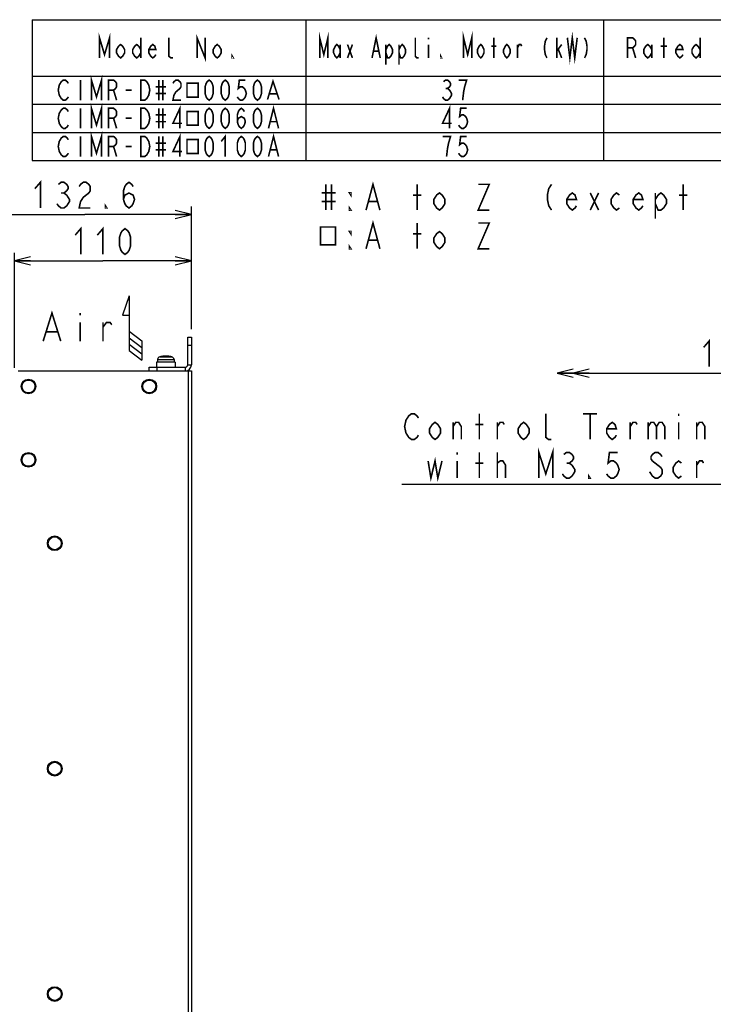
# Model space of a CAD drawing. Extents: x 26 to 410, y 32 to 287.
# Tile 39 of 47: x 167 to 253, y 165 to 287. Entities that reach past the tile are written whole.
import ezdxf

# ---------------------------------------------------------------- set-up
doc = ezdxf.new("R2010")
doc.units = 0
doc.header["$LTSCALE"] = 23.1
doc.layers.get('0').update_dxf_attribs({"linetype": 'CONTINUOUS'})
for name, color, linetype in [('ALL_AXIS', 7, 'CONTINUOUS'), ('ALL_CURVE', 7, 'CONTINUOUS'), ('ALL_DIM', 7, 'CONTINUOUS'), ('ALL_FEATURES', 7, 'CONTINUOUS'), ('ALL_NOTE', 7, 'CONTINUOUS')]:
    doc.layers.add(name, color=color, linetype=linetype)
doc.dimstyles.get("Standard").update_dxf_attribs({"dimtxt": 2.5, "dimasz": 2.5, "dimexe": 1.25, "dimexo": 0.625, "dimtad": 1, "dimcen": 2.5, "dimazin": 3, "dimtfac": 1, "dimtmove": 0, "dimatfit": 3})

# ---------------------------------------------------------------- blocks, each defined once
blk = doc.blocks.new('_OPEN')
at = {"color": 0, "linetype": 'BYBLOCK'}
for p, q in [((0, 0), (-1, 0.25)), ((-1, -0.25), (0, 0)), ((-1, 0), (0, 0))]:
    blk.add_line(p, q, dxfattribs=at)
blk = doc.blocks.new('*D31')
at = {"layer": 'ALL_DIM', "color": 2, "linetype": 'CONTINUOUS'}
for p, q in [((165.84, 243.56), (165.84, 257.86)), ((187.84, 248.38), (187.84, 257.86)), ((165.84, 256.86), (176.84, 256.86)), ((187.84, 256.86), (176.84, 256.86))]:
    blk.add_line(p, q, dxfattribs=at)
at = {"layer": 'ALL_DIM', "color": 2, "linetype": 'CONTINUOUS', "xscale": 2, "yscale": 2, "zscale": 2, "rotation": 180}
blk.add_blockref('_OPEN', (165.84, 256.86), dxfattribs=at)
at = {"layer": 'ALL_DIM', "color": 2, "linetype": 'CONTINUOUS', "xscale": 2, "yscale": 2, "zscale": 2}
blk.add_blockref('_OPEN', (187.84, 256.86), dxfattribs=at)
blk = doc.blocks.new('*D32')
at = {"layer": 'ALL_DIM', "color": 2, "linetype": 'CONTINUOUS'}
for p, q in [((161.32, 251.4), (161.32, 263.63)), ((187.84, 248.38), (187.84, 263.63)), ((161.32, 262.63), (174.58, 262.63)), ((187.84, 262.63), (174.58, 262.63))]:
    blk.add_line(p, q, dxfattribs=at)
at = {"layer": 'ALL_DIM', "color": 2, "linetype": 'CONTINUOUS', "xscale": 2, "yscale": 2, "zscale": 2, "rotation": 180}
blk.add_blockref('_OPEN', (161.32, 262.63), dxfattribs=at)
at = {"layer": 'ALL_DIM', "color": 2, "linetype": 'CONTINUOUS', "xscale": 2, "yscale": 2, "zscale": 2}
blk.add_blockref('_OPEN', (187.84, 262.63), dxfattribs=at)
blk = doc.blocks.new('DOUBLE_OPEN')
at = {"color": 0, "linetype": 'BYBLOCK'}
for p, q in [((-1, 0), (-2, 0.25)), ((-2, -0.25), (-1, 0)), ((-2, 0), (-1, 0)), ((0, 0), (-1, 0.25)), ((-1, -0.25), (0, 0)), ((-1, 0), (0, 0))]:
    blk.add_line(p, q, dxfattribs=at)
blk = doc.blocks.new('*D46')
at = {"layer": 'ALL_DIM', "color": 2, "linetype": 'CONTINUOUS'}
for p, q in [((279.9, 205.93), (279.9, 243.92)), ((233.29, 242.92), (256.59, 242.92)), ((279.9, 242.92), (256.59, 242.92))]:
    blk.add_line(p, q, dxfattribs=at)
at = {"layer": 'ALL_DIM', "color": 2, "linetype": 'CONTINUOUS', "xscale": 2, "yscale": 2, "zscale": 2, "rotation": 180}
blk.add_blockref('DOUBLE_OPEN', (233.29, 242.92), dxfattribs=at)
at = {"layer": 'ALL_DIM', "color": 2, "linetype": 'CONTINUOUS', "xscale": 2, "yscale": 2, "zscale": 2}
blk.add_blockref('_OPEN', (279.9, 242.92), dxfattribs=at)
blk = doc.blocks.new('ARROW_AIR_BL0', base_point=(180.5, 248.52))
at = {"color": 7, "linetype": 'CONTINUOUS'}
for p, q in [((180.1, 252.52), (179.3, 250.12)), ((180.1, 252.52), (180.1, 245.72)), ((179.3, 250.12), (180.1, 250.12)), ((180.1, 248.12), (181.7, 246.92)), ((180.1, 247.32), (181.7, 246.12)), ((180.1, 246.52), (181.7, 245.32)), ((181.7, 246.92), (181.7, 244.52)), ((180.1, 245.72), (181.7, 244.52))]:
    blk.add_line(p, q, dxfattribs=at)

msp = doc.modelspace()

# ---------------------------------------------------------------- linework, layer by layer
at = {"color": 2, "linetype": 'CONTINUOUS'}
for p, q in [((168.047, 286.823), (410.047, 286.823)), ((168.047, 286.823), (168.047, 269.323)), ((202.047, 286.823), (202.047, 269.323)), ((239.047, 286.823), (239.047, 269.323)), ((168.047, 279.823), (410.047, 279.823)), ((168.047, 276.323), (410.047, 276.323)), ((168.047, 272.823), (410.047, 272.823)), ((168.047, 269.323), (410.047, 269.323))]:
    msp.add_line(p, q, dxfattribs=at)
at = {"layer": 'ALL_AXIS', "color": 9, "linetype": 'CONTINUOUS'}
for p, q in [((183.921, 244.941), (185.404, 244.941)), ((183.643, 244.608), (185.682, 244.608))]:
    msp.add_line(p, q, dxfattribs=at)
at = {"layer": 'ALL_AXIS', "color": 7, "linetype": 'CONTINUOUS'}
for p, q in [((183.513, 244.261), (183.513, 243.641)), ((185.813, 244.261), (183.513, 244.261)), ((183.643, 244.608), (183.613, 244.261)), ((185.682, 244.608), (185.713, 244.261)), ((185.813, 244.261), (185.813, 243.641))]:
    msp.add_line(p, q, dxfattribs=at)
for centre in [(167.603, 241.261), (182.603, 241.261), (167.603, 232.141), (170.863, 221.781), (170.863, 193.781), (170.863, 165.781)]:
    msp.add_circle(centre, 0.8, dxfattribs=at)
for centre, radius, start, end in [((184.021, 244.574), 0.38, 105.36249, 175), ((184.663, 242.241), 2.8, 74.63751, 105.36249), ((185.304, 244.574), 0.38, 5, 74.63751)]:
    msp.add_arc(centre, radius, start, end, dxfattribs=at)
at = {"layer": 'ALL_CURVE', "color": 40, "linetype": 'CONTINUOUS'}
msp.add_line((184.663, 245.041), (184.663, 244.969), dxfattribs=at)
msp.add_arc((184.663, 242.241), 2.8, 76.99712, 103.00288, dxfattribs=at)
at = {"layer": 'ALL_DIM', "color": 2, "linetype": 'CONTINUOUS', "const_width": 0.2}
for points in [[(168.391, 265.828), (169.079, 266.628), (169.079, 263.428)], [(171.315, 266.362), (171.659, 266.628), (172.003, 266.628), (172.347, 266.362), (172.519, 266.095), (172.519, 265.828), (172.347, 265.562), (172.003, 265.295), (172.347, 265.028), (172.519, 264.762), (172.691, 264.495), (172.691, 264.228), (172.347, 263.695)], [(173.895, 266.095), (174.067, 266.362), (174.411, 266.628), (174.755, 266.628), (175.099, 266.362), (175.271, 266.095), (175.271, 265.562), (175.099, 265.295), (174.755, 265.028), (174.411, 264.762), (174.067, 264.228), (173.895, 263.428), (175.271, 263.428)], [(179.399, 264.495), (179.571, 265.028), (180.087, 265.295), (180.603, 265.028), (180.775, 264.495), (180.603, 263.962), (180.431, 263.695), (180.087, 263.428), (179.743, 263.695), (179.571, 263.962), (179.399, 264.495), (179.399, 265.562), (179.571, 266.095), (179.743, 266.362), (180.087, 266.628), (180.431, 266.362), (180.603, 266.095)], [(171.659, 265.295), (172.003, 265.295)], [(172.347, 263.695), (172.003, 263.428), (171.659, 263.428), (171.315, 263.695), (171.143, 263.962)], [(177.335, 263.428), (177.163, 263.428), (177.163, 263.695), (177.335, 263.428)], [(173.403, 260.063), (174.091, 260.863), (174.091, 257.663)], [(176.155, 260.063), (176.843, 260.863), (176.843, 257.663)], [(179.595, 257.663), (179.251, 257.93), (179.079, 258.196), (178.907, 258.73), (178.907, 259.796), (179.079, 260.33), (179.251, 260.596), (179.595, 260.863), (179.939, 260.596), (180.111, 260.33), (180.283, 259.796), (180.283, 258.73), (180.111, 258.196), (179.939, 257.93), (179.595, 257.663)], [(251.499, 246.117), (252.187, 246.917), (252.187, 243.717)]]:
    msp.add_lwpolyline(points, dxfattribs=at)
at = {"layer": 'ALL_FEATURES', "color": 7, "linetype": 'CONTINUOUS'}
for p, q in [((187.383, 243.941), (187.383, 247.381)), ((187.383, 247.381), (187.843, 247.381)), ((182.583, 243.181), (182.583, 243.641)), ((182.583, 243.641), (187.083, 243.641))]:
    msp.add_line(p, q, dxfattribs=at)
at = {"layer": 'ALL_FEATURES', "color": 3, "linetype": 'CONTINUOUS'}
for p, q in [((187.843, 247.381), (187.843, 243.941)), ((166.323, 243.181), (187.843, 243.181)), ((187.843, 243.181), (187.843, 141.581))]:
    msp.add_line(p, q, dxfattribs=at)
at = {"layer": 'ALL_FEATURES', "color": 9, "linetype": 'CONTINUOUS'}
for p, q in [((187.383, 246.381), (187.843, 246.381)), ((183.583, 243.181), (183.583, 243.641)), ((187.083, 243.641), (187.083, 243.181)), ((187.383, 243.941), (187.843, 243.941)), ((187.423, 243.181), (187.423, 141.581))]:
    msp.add_line(p, q, dxfattribs=at)
at = {"layer": 'ALL_FEATURES', "color": 3, "linetype": 'CONTINUOUS'}
for centre in [(167.603, 241.261), (182.603, 241.261), (167.603, 232.141), (170.863, 221.781), (170.863, 193.781), (170.863, 165.781)]:
    msp.add_circle(centre, 0.915, dxfattribs=at)
msp.add_arc((187.083, 243.941), 0.76, 270, 360, dxfattribs=at)
at = {"layer": 'ALL_FEATURES', "color": 7, "linetype": 'CONTINUOUS'}
msp.add_arc((187.083, 243.941), 0.3, 270, 360, dxfattribs=at)
at = {"layer": 'ALL_NOTE', "color": 2, "linetype": 'CONTINUOUS'}
msp.add_line((260.774, 229.073), (213.99, 229.073), dxfattribs=at)
at = {"layer": 'ALL_NOTE', "color": 2, "linetype": 'CONTINUOUS', "const_width": 0.2}
for points in [[(176.422, 282.073), (176.422, 284.573), (177.047, 282.49), (177.672, 284.573), (177.672, 282.073)], [(188.547, 282.073), (188.547, 284.573), (189.547, 282.073), (189.547, 284.573)], [(203.789, 282.073), (203.789, 284.573), (204.297, 282.49), (204.805, 284.573), (204.805, 282.073)], [(210.289, 282.073), (210.797, 284.573), (211.305, 282.073)], [(221.664, 282.073), (221.664, 284.573), (222.172, 282.49), (222.68, 284.573), (222.68, 282.073)], [(234.562, 284.573), (234.867, 282.073), (235.172, 284.573), (235.476, 282.073), (235.781, 284.573)], [(179.547, 282.698), (179.297, 282.282), (179.047, 282.073), (178.797, 282.282), (178.547, 282.698), (178.547, 283.115), (178.797, 283.532), (179.047, 283.74), (179.297, 283.532), (179.547, 283.115), (179.547, 282.698)], [(181.547, 282.698), (181.297, 282.282), (181.047, 282.073), (180.797, 282.282), (180.547, 282.698), (180.547, 283.115), (180.797, 283.532), (181.047, 283.74), (181.297, 283.532), (181.547, 283.115)], [(181.547, 284.573), (181.547, 282.073)], [(183.422, 282.49), (183.297, 282.282), (183.047, 282.073), (182.797, 282.282), (182.547, 282.698), (182.547, 283.115), (182.797, 283.532), (183.047, 283.74), (183.297, 283.532), (183.422, 283.115), (182.547, 283.115)], [(185.547, 282.073), (185.297, 282.073), (185.047, 282.282), (185.047, 284.573)], [(191.547, 282.698), (191.297, 282.282), (191.047, 282.073), (190.797, 282.282), (190.547, 282.698), (190.547, 283.115), (190.797, 283.532), (191.047, 283.74), (191.297, 283.532), (191.547, 283.115), (191.547, 282.698)], [(206.328, 282.698), (206.125, 282.282), (205.922, 282.073), (205.719, 282.282), (205.516, 282.698), (205.516, 283.115), (205.719, 283.532), (205.922, 283.74), (206.125, 283.532), (206.328, 283.115)], [(206.328, 283.74), (206.328, 282.073)], [(207.242, 283.74), (207.851, 282.073)], [(207.242, 282.073), (207.851, 283.74)], [(212.016, 283.115), (212.219, 283.532), (212.422, 283.74), (212.625, 283.532), (212.828, 283.115), (212.828, 282.698), (212.625, 282.282), (212.422, 282.073), (212.219, 282.073), (212.016, 282.698)], [(212.016, 283.74), (212.016, 281.24)], [(213.641, 283.115), (213.844, 283.532), (214.047, 283.74), (214.25, 283.532), (214.453, 283.115), (214.453, 282.698), (214.25, 282.282), (214.047, 282.073), (213.844, 282.073), (213.641, 282.698)], [(213.641, 283.74), (213.641, 281.24)], [(216.078, 282.073), (215.875, 282.073), (215.672, 282.282), (215.672, 284.573)], [(217.297, 284.573), (217.297, 284.365)], [(217.297, 283.74), (217.297, 282.073)], [(224.203, 282.698), (224, 282.282), (223.797, 282.073), (223.594, 282.282), (223.391, 282.698), (223.391, 283.115), (223.594, 283.532), (223.797, 283.74), (224, 283.532), (224.203, 283.115), (224.203, 282.698)], [(225.422, 282.073), (225.422, 284.573)], [(227.453, 282.698), (227.25, 282.282), (227.047, 282.073), (226.844, 282.282), (226.641, 282.698), (226.641, 283.115), (226.844, 283.532), (227.047, 283.74), (227.25, 283.532), (227.453, 283.115), (227.453, 282.698)], [(228.367, 282.073), (228.367, 283.74)], [(228.367, 283.323), (228.57, 283.74), (228.773, 283.74), (228.875, 283.532)], [(232.023, 284.573), (231.82, 284.157), (231.719, 283.532), (231.719, 283.115), (231.82, 282.49), (232.023, 282.073)], [(233.242, 282.073), (233.242, 284.573)], [(233.242, 282.907), (233.852, 283.74)], [(236.695, 284.573), (236.898, 284.157), (237, 283.532), (237, 283.115), (236.898, 282.49), (236.695, 282.073)], [(242.047, 282.073), (242.047, 284.573), (242.672, 284.573), (242.922, 284.365), (243.047, 284.157), (243.047, 283.74), (242.922, 283.532), (242.672, 283.323), (242.047, 283.323)], [(245.047, 282.698), (244.797, 282.282), (244.547, 282.073), (244.297, 282.282), (244.047, 282.698), (244.047, 283.115), (244.297, 283.532), (244.547, 283.74), (244.797, 283.532), (245.047, 283.115)], [(245.047, 283.74), (245.047, 282.073)], [(246.547, 282.073), (246.547, 284.573)], [(248.922, 282.49), (248.797, 282.282), (248.547, 282.073), (248.297, 282.282), (248.047, 282.698), (248.047, 283.115), (248.297, 283.532), (248.547, 283.74), (248.797, 283.532), (248.922, 283.115), (248.047, 283.115)], [(251.047, 282.698), (250.797, 282.282), (250.547, 282.073), (250.297, 282.282), (250.047, 282.698), (250.047, 283.115), (250.297, 283.532), (250.547, 283.74), (250.797, 283.532), (251.047, 283.115)], [(251.047, 284.573), (251.047, 282.073)], [(193.047, 282.073), (192.922, 282.073), (192.922, 282.282), (193.047, 282.073)], [(210.492, 282.907), (211.102, 282.907)], [(218.922, 282.073), (218.82, 282.073), (218.82, 282.282), (218.922, 282.073)], [(225.117, 283.532), (225.726, 283.532)], [(233.445, 283.115), (233.852, 282.073)], [(242.672, 283.323), (243.047, 282.073)], [(246.172, 283.532), (246.922, 283.532)], [(172.547, 277.24), (172.422, 277.032), (172.172, 276.823), (171.922, 276.823), (171.672, 277.032), (171.547, 277.24), (171.422, 277.448), (171.297, 278.073), (171.422, 278.698), (171.547, 278.907), (171.672, 279.115), (171.922, 279.323), (172.172, 279.323), (172.422, 279.115), (172.547, 278.907)], [(174.047, 279.323), (174.047, 276.823)], [(175.422, 276.823), (175.422, 279.323), (176.047, 277.24), (176.672, 279.323), (176.672, 276.823)], [(177.547, 276.823), (177.547, 279.323), (178.172, 279.323), (178.422, 279.115), (178.547, 278.907), (178.547, 278.49), (178.422, 278.282), (178.172, 278.073), (177.547, 278.073)], [(181.547, 279.323), (182.047, 279.323), (182.297, 279.115), (182.422, 278.907), (182.547, 278.698), (182.672, 278.073), (182.547, 277.448), (182.422, 277.24), (182.297, 277.032), (182.047, 276.823), (181.547, 276.823), (181.547, 279.323)], [(183.797, 279.323), (183.797, 276.823)], [(184.297, 279.323), (184.297, 276.823)], [(185.547, 278.907), (185.672, 279.115), (185.922, 279.323), (186.172, 279.323), (186.422, 279.115), (186.547, 278.907), (186.547, 278.49), (186.422, 278.282), (186.172, 278.073), (185.922, 277.865), (185.672, 277.448), (185.547, 276.823), (186.547, 276.823)], [(187.297, 278.933), (187.297, 277.214), (188.672, 277.214), (188.672, 278.933), (187.297, 278.933)], [(190.047, 276.823), (189.797, 277.032), (189.672, 277.24), (189.547, 277.657), (189.547, 278.49), (189.672, 278.907), (189.797, 279.115), (190.047, 279.323), (190.297, 279.115), (190.422, 278.907), (190.547, 278.49), (190.547, 277.657), (190.422, 277.24), (190.297, 277.032), (190.047, 276.823)], [(192.047, 276.823), (191.797, 277.032), (191.672, 277.24), (191.547, 277.657), (191.547, 278.49), (191.672, 278.907), (191.797, 279.115), (192.047, 279.323), (192.297, 279.115), (192.422, 278.907), (192.547, 278.49), (192.547, 277.657), (192.422, 277.24), (192.297, 277.032), (192.047, 276.823)], [(194.547, 279.323), (193.797, 279.323), (193.672, 278.282), (193.922, 278.49), (194.172, 278.49), (194.422, 278.282), (194.547, 278.073), (194.672, 277.657), (194.547, 277.24), (194.422, 277.032), (194.172, 276.823), (193.922, 276.823), (193.672, 277.032), (193.547, 277.24)], [(196.047, 276.823), (195.797, 277.032), (195.672, 277.24), (195.547, 277.657), (195.547, 278.49), (195.672, 278.907), (195.797, 279.115), (196.047, 279.323), (196.297, 279.115), (196.422, 278.907), (196.547, 278.49), (196.547, 277.657), (196.422, 277.24), (196.297, 277.032), (196.047, 276.823)], [(197.297, 276.902), (197.984, 279.167), (198.734, 276.902)], [(219.172, 279.115), (219.422, 279.323), (219.672, 279.323), (219.922, 279.115), (220.047, 278.907), (220.047, 278.698), (219.922, 278.49), (219.672, 278.282), (219.922, 278.073), (220.047, 277.865), (220.172, 277.657), (220.172, 277.448), (220.047, 277.24), (219.922, 277.032), (219.672, 276.823), (219.422, 276.823), (219.172, 277.032), (219.047, 277.24)], [(221.547, 276.823), (221.672, 277.865), (221.797, 278.49), (221.922, 278.907), (222.047, 279.323), (221.047, 279.323)], [(178.172, 278.073), (178.547, 276.823)], [(179.672, 278.073), (180.422, 278.073)], [(183.422, 278.49), (184.672, 278.49)], [(183.422, 277.657), (184.672, 277.657)], [(197.547, 277.605), (198.484, 277.605)], [(219.422, 278.282), (219.672, 278.282)], [(175.422, 273.323), (175.422, 275.823), (176.047, 273.74), (176.672, 275.823), (176.672, 273.323)], [(172.547, 273.74), (172.422, 273.532), (172.172, 273.323), (171.922, 273.323), (171.672, 273.532), (171.547, 273.74), (171.422, 273.948), (171.297, 274.573), (171.422, 275.198), (171.547, 275.407), (171.672, 275.615), (171.922, 275.823), (172.172, 275.823), (172.422, 275.615), (172.547, 275.407)], [(174.047, 275.823), (174.047, 273.323)], [(177.547, 273.323), (177.547, 275.823), (178.172, 275.823), (178.422, 275.615), (178.547, 275.407), (178.547, 274.99), (178.422, 274.782), (178.172, 274.573), (177.547, 274.573)], [(181.547, 275.823), (182.047, 275.823), (182.297, 275.615), (182.422, 275.407), (182.547, 275.198), (182.672, 274.573), (182.547, 273.948), (182.422, 273.74), (182.297, 273.532), (182.047, 273.323), (181.547, 273.323), (181.547, 275.823)], [(183.797, 275.823), (183.797, 273.323)], [(184.297, 275.823), (184.297, 273.323)], [(186.422, 273.323), (186.422, 275.823), (185.547, 273.948), (186.672, 273.948)], [(187.297, 275.433), (187.297, 273.714), (188.672, 273.714), (188.672, 275.433), (187.297, 275.433)], [(190.047, 273.323), (189.797, 273.532), (189.672, 273.74), (189.547, 274.157), (189.547, 274.99), (189.672, 275.407), (189.797, 275.615), (190.047, 275.823), (190.297, 275.615), (190.422, 275.407), (190.547, 274.99), (190.547, 274.157), (190.422, 273.74), (190.297, 273.532), (190.047, 273.323)], [(192.047, 273.323), (191.797, 273.532), (191.672, 273.74), (191.547, 274.157), (191.547, 274.99), (191.672, 275.407), (191.797, 275.615), (192.047, 275.823), (192.297, 275.615), (192.422, 275.407), (192.547, 274.99), (192.547, 274.157), (192.422, 273.74), (192.297, 273.532), (192.047, 273.323)], [(193.547, 274.157), (193.672, 274.573), (194.047, 274.782), (194.422, 274.573), (194.547, 274.157), (194.422, 273.74), (194.297, 273.532), (194.047, 273.323), (193.797, 273.532), (193.672, 273.74), (193.547, 274.157), (193.547, 274.99), (193.672, 275.407), (193.797, 275.615), (194.047, 275.823), (194.297, 275.615), (194.422, 275.407)], [(196.047, 273.323), (195.797, 273.532), (195.672, 273.74), (195.547, 274.157), (195.547, 274.99), (195.672, 275.407), (195.797, 275.615), (196.047, 275.823), (196.297, 275.615), (196.422, 275.407), (196.547, 274.99), (196.547, 274.157), (196.422, 273.74), (196.297, 273.532), (196.047, 273.323)], [(197.422, 273.323), (198.047, 275.823), (198.672, 273.323)], [(219.922, 273.323), (219.922, 275.823), (219.047, 273.948), (220.172, 273.948)], [(222.047, 275.823), (221.297, 275.823), (221.172, 274.782), (221.422, 274.99), (221.672, 274.99), (221.922, 274.782), (222.047, 274.573), (222.172, 274.157), (222.047, 273.74), (221.922, 273.532), (221.672, 273.323), (221.422, 273.323), (221.172, 273.532), (221.047, 273.74)], [(178.172, 274.573), (178.547, 273.323)], [(179.672, 274.573), (180.422, 274.573)], [(183.422, 274.99), (184.672, 274.99)], [(183.422, 274.157), (184.672, 274.157)], [(197.672, 274.157), (198.422, 274.157)], [(175.422, 269.823), (175.422, 272.323), (176.047, 270.24), (176.672, 272.323), (176.672, 269.823)], [(186.422, 269.823), (186.422, 272.323), (185.547, 270.448), (186.672, 270.448)], [(172.547, 270.24), (172.422, 270.032), (172.172, 269.823), (171.922, 269.823), (171.672, 270.032), (171.547, 270.24), (171.422, 270.448), (171.297, 271.073), (171.422, 271.698), (171.547, 271.907), (171.672, 272.115), (171.922, 272.323), (172.172, 272.323), (172.422, 272.115), (172.547, 271.907)], [(174.047, 272.323), (174.047, 269.823)], [(177.547, 269.823), (177.547, 272.323), (178.172, 272.323), (178.422, 272.115), (178.547, 271.907), (178.547, 271.49), (178.422, 271.282), (178.172, 271.073), (177.547, 271.073)], [(181.547, 272.323), (182.047, 272.323), (182.297, 272.115), (182.422, 271.907), (182.547, 271.698), (182.672, 271.073), (182.547, 270.448), (182.422, 270.24), (182.297, 270.032), (182.047, 269.823), (181.547, 269.823), (181.547, 272.323)], [(183.422, 271.49), (184.672, 271.49)], [(183.797, 272.323), (183.797, 269.823)], [(184.297, 272.323), (184.297, 269.823)], [(187.297, 271.933), (187.297, 270.214), (188.672, 270.214), (188.672, 271.933), (187.297, 271.933)], [(190.047, 269.823), (189.797, 270.032), (189.672, 270.24), (189.547, 270.657), (189.547, 271.49), (189.672, 271.907), (189.797, 272.115), (190.047, 272.323), (190.297, 272.115), (190.422, 271.907), (190.547, 271.49), (190.547, 270.657), (190.422, 270.24), (190.297, 270.032), (190.047, 269.823)], [(191.547, 271.698), (192.047, 272.323), (192.047, 269.823)], [(194.047, 269.823), (193.797, 270.032), (193.672, 270.24), (193.547, 270.657), (193.547, 271.49), (193.672, 271.907), (193.797, 272.115), (194.047, 272.323), (194.297, 272.115), (194.422, 271.907), (194.547, 271.49), (194.547, 270.657), (194.422, 270.24), (194.297, 270.032), (194.047, 269.823)], [(196.047, 269.823), (195.797, 270.032), (195.672, 270.24), (195.547, 270.657), (195.547, 271.49), (195.672, 271.907), (195.797, 272.115), (196.047, 272.323), (196.297, 272.115), (196.422, 271.907), (196.547, 271.49), (196.547, 270.657), (196.422, 270.24), (196.297, 270.032), (196.047, 269.823)], [(197.422, 269.823), (198.047, 272.323), (198.672, 269.823)], [(219.547, 269.823), (219.672, 270.865), (219.797, 271.49), (219.922, 271.907), (220.047, 272.323), (219.047, 272.323)], [(222.047, 272.323), (221.297, 272.323), (221.172, 271.282), (221.422, 271.49), (221.672, 271.49), (221.922, 271.282), (222.047, 271.073), (222.172, 270.657), (222.047, 270.24), (221.922, 270.032), (221.672, 269.823), (221.422, 269.823), (221.172, 270.032), (221.047, 270.24)], [(178.172, 271.073), (178.547, 269.823)], [(179.672, 271.073), (180.422, 271.073)], [(183.422, 270.657), (184.672, 270.657)], [(197.672, 270.657), (198.422, 270.657)], [(209.545, 263.17), (210.405, 266.37), (211.265, 263.17)], [(204.557, 266.37), (204.557, 263.17)], [(205.245, 266.37), (205.245, 263.17)], [(215.909, 263.17), (215.909, 266.37)], [(219.349, 263.97), (219.005, 263.437), (218.661, 263.17), (218.317, 263.437), (217.973, 263.97), (217.973, 264.503), (218.317, 265.037), (218.661, 265.303), (219.005, 265.037), (219.349, 264.503), (219.349, 263.97)], [(223.477, 266.37), (224.853, 266.37), (223.477, 263.17), (224.853, 263.17)], [(232.593, 266.37), (232.249, 265.837), (232.077, 265.037), (232.077, 264.503), (232.249, 263.703), (232.593, 263.17)], [(235.689, 263.703), (235.517, 263.437), (235.173, 263.17), (234.829, 263.437), (234.485, 263.97), (234.485, 264.503), (234.829, 265.037), (235.173, 265.303), (235.517, 265.037), (235.689, 264.503), (234.485, 264.503)], [(241.021, 263.437), (240.677, 263.17), (240.333, 263.437), (239.989, 263.97), (239.989, 264.503), (240.333, 265.037), (240.677, 265.303), (241.021, 265.037)], [(243.945, 263.703), (243.773, 263.437), (243.429, 263.17), (243.085, 263.437), (242.741, 263.97), (242.741, 264.503), (243.085, 265.037), (243.429, 265.303), (243.773, 265.037), (243.945, 264.503), (242.741, 264.503)], [(245.493, 264.503), (245.837, 265.037), (246.181, 265.303), (246.525, 265.037), (246.869, 264.503), (246.869, 263.97), (246.525, 263.437), (246.181, 263.17), (245.837, 263.17), (245.493, 263.97)], [(248.933, 263.17), (248.933, 266.37)], [(204.041, 265.303), (205.761, 265.303)], [(204.041, 264.237), (205.761, 264.237)], [(207.653, 265.303), (207.653, 265.037), (207.481, 265.303), (207.653, 265.303)], [(209.889, 264.237), (210.921, 264.237)], [(215.393, 265.037), (216.425, 265.037)], [(237.409, 263.17), (238.441, 265.303)], [(237.409, 265.303), (238.441, 263.17)], [(245.493, 265.303), (245.493, 262.103)], [(248.417, 265.037), (249.449, 265.037)], [(207.653, 263.17), (207.481, 263.17), (207.481, 263.437), (207.653, 263.17)], [(209.545, 258.37), (210.405, 261.57), (211.265, 258.37)], [(203.869, 261.07), (203.869, 258.87), (205.761, 258.87), (205.761, 261.07), (203.869, 261.07)], [(207.653, 260.503), (207.653, 260.237), (207.481, 260.503), (207.653, 260.503)], [(215.909, 258.37), (215.909, 261.57)], [(219.349, 259.17), (219.005, 258.637), (218.661, 258.37), (218.317, 258.637), (217.973, 259.17), (217.973, 259.703), (218.317, 260.237), (218.661, 260.503), (219.005, 260.237), (219.349, 259.703), (219.349, 259.17)], [(223.477, 261.57), (224.853, 261.57), (223.477, 258.37), (224.853, 258.37)], [(209.889, 259.437), (210.921, 259.437)], [(215.393, 260.237), (216.425, 260.237)], [(207.653, 258.37), (207.481, 258.37), (207.481, 258.637), (207.653, 258.37)], [(169.42, 246.886), (170.513, 250.386), (171.607, 246.886)], [(174.013, 250.386), (174.013, 250.095)], [(174.013, 249.22), (174.013, 246.886)], [(176.857, 248.636), (177.295, 249.22), (177.732, 249.22), (177.951, 248.928)], [(176.857, 246.886), (176.857, 249.22)], [(169.857, 248.053), (171.17, 248.053)], [(214.506, 237.073), (214.85, 237.606), (215.194, 237.873), (215.538, 237.873), (215.882, 237.606), (216.054, 237.339)], [(223.622, 234.673), (223.622, 237.873)], [(232.566, 234.673), (232.222, 234.673), (231.878, 234.939), (231.878, 237.873)], [(236.522, 237.873), (238.242, 237.873)], [(237.382, 237.873), (237.382, 234.673)], [(248.39, 237.873), (248.39, 237.606)], [(216.054, 235.206), (215.882, 234.939), (215.538, 234.673), (215.194, 234.673), (214.85, 234.939), (214.678, 235.206), (214.506, 235.473), (214.334, 236.273), (214.506, 237.073)], [(218.806, 235.473), (218.462, 234.939), (218.118, 234.673), (217.774, 234.939), (217.43, 235.473), (217.43, 236.006), (217.774, 236.539), (218.118, 236.806), (218.462, 236.539), (218.806, 236.006), (218.806, 235.473)], [(220.354, 236.273), (220.698, 236.806), (221.042, 236.806), (221.386, 236.273), (221.386, 234.673)], [(220.354, 234.673), (220.354, 236.806)], [(223.106, 236.539), (224.138, 236.539)], [(225.858, 236.273), (226.202, 236.806), (226.546, 236.806), (226.718, 236.539)], [(225.858, 234.673), (225.858, 236.806)], [(229.814, 235.473), (229.47, 234.939), (229.126, 234.673), (228.782, 234.939), (228.438, 235.473), (228.438, 236.006), (228.782, 236.539), (229.126, 236.806), (229.47, 236.539), (229.814, 236.006), (229.814, 235.473)], [(240.65, 235.206), (240.478, 234.939), (240.134, 234.673), (239.79, 234.939), (239.446, 235.473), (239.446, 236.006), (239.79, 236.539), (240.134, 236.806), (240.478, 236.539), (240.65, 236.006), (239.446, 236.006)], [(242.37, 236.273), (242.714, 236.806), (243.058, 236.806), (243.23, 236.539)], [(242.37, 234.673), (242.37, 236.806)], [(244.606, 236.273), (244.95, 236.806), (245.294, 236.806), (245.638, 236.273), (245.638, 234.673)], [(244.606, 236.806), (244.606, 234.673)], [(245.638, 236.273), (245.982, 236.806), (246.326, 236.806), (246.67, 236.273), (246.67, 234.673)], [(248.39, 236.806), (248.39, 234.673)], [(250.626, 236.273), (250.97, 236.806), (251.314, 236.806), (251.658, 236.273), (251.658, 234.673)], [(250.626, 234.673), (250.626, 236.806)], [(231.018, 229.873), (231.018, 233.073), (231.878, 230.406), (232.738, 233.073), (232.738, 229.873)], [(217.258, 232.006), (217.602, 229.873), (218.118, 232.006), (218.462, 229.873), (218.978, 232.006)], [(220.87, 233.073), (220.87, 232.806)], [(223.622, 229.873), (223.622, 233.073)], [(225.858, 229.873), (225.858, 233.073)], [(234.114, 232.806), (234.458, 233.073), (234.802, 233.073), (235.146, 232.806), (235.318, 232.539), (235.318, 232.273), (235.146, 232.006), (234.802, 231.739), (235.146, 231.473), (235.318, 231.206), (235.49, 230.939), (235.49, 230.673), (235.146, 230.139)], [(240.822, 233.073), (239.79, 233.073), (239.618, 231.739), (239.962, 232.006), (240.306, 232.006), (240.65, 231.739), (240.822, 231.473), (240.994, 230.939), (240.822, 230.406), (240.65, 230.139), (240.306, 229.873), (239.962, 229.873), (239.618, 230.139), (239.446, 230.406)], [(246.326, 232.539), (246.154, 232.806), (245.81, 233.073), (245.466, 233.073), (245.122, 232.806), (244.95, 232.539), (244.95, 232.273), (245.122, 232.006), (245.466, 231.739)], [(220.87, 232.006), (220.87, 229.873)], [(223.106, 231.739), (224.138, 231.739)], [(225.858, 231.739), (226.202, 232.006)], [(226.202, 232.006), (226.546, 232.006), (226.89, 231.473), (226.89, 229.873)], [(234.458, 231.739), (234.802, 231.739)], [(245.466, 231.739), (246.154, 231.206), (246.326, 230.939), (246.326, 230.406), (246.154, 230.139), (245.81, 229.873), (245.466, 229.873), (245.122, 230.139), (244.95, 230.406), (244.778, 230.673)], [(248.734, 230.139), (248.39, 229.873), (248.046, 230.139), (247.702, 230.673), (247.702, 231.206), (248.046, 231.739), (248.39, 232.006), (248.734, 231.739)], [(250.626, 231.473), (250.97, 232.006), (251.314, 232.006), (251.486, 231.739)], [(250.626, 229.873), (250.626, 232.006)], [(235.146, 230.139), (234.802, 229.873), (234.458, 229.873), (234.114, 230.139), (233.942, 230.406)], [(237.382, 229.873), (237.21, 229.873), (237.21, 230.139), (237.382, 229.873)]]:
    msp.add_lwpolyline(points, dxfattribs=at)

# ---------------------------------------------------------------- block references
at = {"color": 2, "linetype": 'CONTINUOUS'}
msp.add_blockref('ARROW_AIR_BL0', (180.497, 248.517), dxfattribs=at)

# ---------------------------------------------------------------- dimensions: what is measured, and where the dimension line sits
at = {"layer": 'ALL_DIM', "color": 2, "linetype": 'CONTINUOUS'}
for base, p2, picture, middle in [((161.323, 262.628), (161.323, 251.401), '*D32', (167.703, 263.428)), ((165.843, 256.863), (165.843, 243.562), '*D31', (172.715, 257.663))]:
    dim = msp.add_linear_dim(base=base, p1=(187.843, 248.381), p2=p2, angle=180, dimstyle='Standard', dxfattribs=at)
    dim.commit()
    dim.dimension.update_dxf_attribs({"geometry": picture, "text_midpoint": middle, "dimtype": 128})
dim = msp.add_linear_dim(base=(233.29, 242.917), p1=(279.899, 205.933), p2=(233.29, 241.917), angle=180, dimstyle='Standard', override={"dimblk2": 'DOUBLE_OPEN', "dimsah": 1}, dxfattribs=at)
dim.commit()
dim.dimension.update_dxf_attribs({"geometry": '*D46', "text_midpoint": (250.811, 243.717), "dimtype": 128})

doc.saveas('drawing.dxf')
